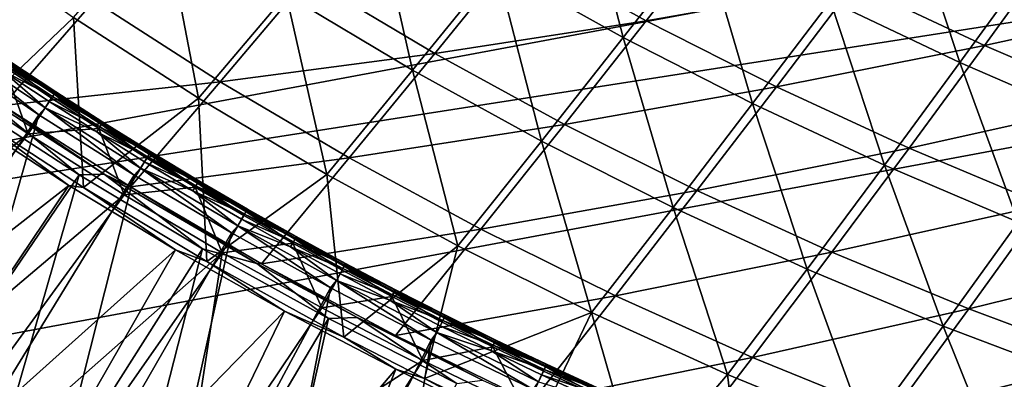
# Model space of a CAD drawing. Header units: metres. Extents: x 0 to 1400, y -1400 to 0.
# Tile 27 of 256: x 253 to 356, y -1275 to -1237. Entities that reach past the tile are written whole.
import ezdxf

# ---------------------------------------------------------------- set-up
doc = ezdxf.new("R2010")
doc.units = ezdxf.units.M

msp = doc.modelspace()

# ---------------------------------------------------------------- linework, layer by layer
at = {"layer": 'None'}
for points in [[(302.811005, -1231.697144, -114.54528), (311.432678, -1221.019165, -142.023087), (316.107574, -1239.106445, -114.559219)], [(311.432678, -1221.019165, -142.023087), (324.496063, -1228.383911, -142.040024), (316.107574, -1239.106445, -114.559219)], [(280.783447, -1234.579712, -87.178932), (289.799988, -1223.818359, -114.533028), (294.010712, -1242.5177, -87.187485)], [(289.799988, -1223.818359, -114.533028), (302.811005, -1231.697144, -114.54528), (294.010712, -1242.5177, -87.187485)], [(337.817719, -1235.288696, -142.058914), (345.777405, -1224.682861, -169.655457), (351.378754, -1241.732544, -142.079727)], [(345.777405, -1224.682861, -169.655457), (359.083313, -1231.112671, -169.679291), (351.378754, -1241.732544, -142.079727)], [(258.480988, -1236.991333, -59.948307), (267.869843, -1226.16394, -87.171608), (271.593384, -1245.480469, -59.951416)], [(267.869843, -1226.16394, -87.171608), (280.783447, -1234.579712, -87.178932), (271.593384, -1245.480469, -59.951416)], [(305.142822, -1229.947388, -113.197403), (318.525482, -1237.350464, -113.224091), (326.910583, -1226.623291, -140.723862)], [(326.910583, -1226.623291, -140.723862), (318.525482, -1237.350464, -113.224091), (340.317322, -1233.516479, -140.756866)], [(258.480988, -1236.991333, -59.948307), (247.798096, -1247.197876, -32.846832), (245.710114, -1228.016357, -59.945744)], [(316.107574, -1239.106445, -114.559219), (324.496063, -1228.383911, -142.040024), (329.670135, -1246.041016, -114.574768)], [(324.496063, -1228.383911, -142.040024), (337.817719, -1235.288696, -142.058914), (329.670135, -1246.041016, -114.574768)], [(283.031372, -1232.835938, -85.801254), (296.344421, -1240.773926, -85.820892), (305.142822, -1229.947388, -113.197403)], [(305.142822, -1229.947388, -113.197403), (296.344421, -1240.773926, -85.820892), (318.525482, -1237.350464, -113.224091)], [(340.317322, -1233.516479, -140.756866), (353.962952, -1239.940308, -140.793137), (361.661194, -1229.319092, -168.411057)], [(361.661194, -1229.319092, -168.411057), (353.962952, -1239.940308, -140.793137), (375.262726, -1235.274048, -168.453522)], [(351.378754, -1241.732544, -142.079727), (359.083313, -1231.112671, -169.679291), (365.160126, -1247.716064, -142.102371)], [(294.010712, -1242.5177, -87.187485), (302.811005, -1231.697144, -114.54528), (307.531372, -1249.972046, -87.197212)], [(302.811005, -1231.697144, -114.54528), (316.107574, -1239.106445, -114.559219), (307.531372, -1249.972046, -87.197212)], [(260.644867, -1235.247925, -58.54285), (273.841248, -1243.74353, -58.555267), (283.031372, -1232.835938, -85.801254)], [(283.031372, -1232.835938, -85.801254), (273.841248, -1243.74353, -58.555267), (296.344421, -1240.773926, -85.820892)], [(318.525482, -1237.350464, -113.224091), (332.174866, -1244.272339, -113.253853), (340.317322, -1233.516479, -140.756866)], [(340.317322, -1233.516479, -140.756866), (332.174866, -1244.272339, -113.253853), (353.962952, -1239.940308, -140.793137)], [(238.049194, -1237.152466, -31.414963), (251.083755, -1246.224365, -31.422508), (260.644867, -1235.247925, -58.54285)], [(260.644867, -1235.247925, -58.54285), (251.083755, -1246.224365, -31.422508), (273.841248, -1243.74353, -58.555267)], [(271.593384, -1245.480469, -59.951416), (280.783447, -1234.579712, -87.178932), (285.026672, -1253.477905, -59.955055)], [(280.783447, -1234.579712, -87.178932), (294.010712, -1242.5177, -87.187485), (285.026672, -1253.477905, -59.955055)], [(329.670135, -1246.041016, -114.574768), (337.817719, -1235.288696, -142.058914), (343.478882, -1252.500244, -114.591881)], [(337.817719, -1235.288696, -142.058914), (351.378754, -1241.732544, -142.079727), (343.478882, -1252.500244, -114.591881)], [(353.962952, -1239.940308, -140.793137), (367.827423, -1245.893188, -140.832535), (375.262726, -1235.274048, -168.453522)], [(259.523956, -1254.835083, -32.846767), (247.798096, -1247.197876, -32.846832), (258.480988, -1236.991333, -59.948307)], [(271.593384, -1245.480469, -59.951416), (259.523956, -1254.835083, -32.846767), (258.480988, -1236.991333, -59.948307)], [(296.344421, -1240.773926, -85.820892), (309.953003, -1248.221313, -85.843224), (318.525482, -1237.350464, -113.224091)], [(318.525482, -1237.350464, -113.224091), (309.953003, -1248.221313, -85.843224), (332.174866, -1244.272339, -113.253853)], [(307.531372, -1249.972046, -87.197212), (316.107574, -1239.106445, -114.559219), (321.325226, -1256.9375, -87.208076)], [(316.107574, -1239.106445, -114.559219), (329.670135, -1246.041016, -114.574768), (321.325226, -1256.9375, -87.208076)], [(332.174866, -1244.272339, -113.253853), (346.070007, -1250.710327, -113.286552), (353.962952, -1239.940308, -140.793137)], [(353.962952, -1239.940308, -140.793137), (346.070007, -1250.710327, -113.286552), (367.827423, -1245.893188, -140.832535)], [(273.841248, -1243.74353, -58.555267), (287.362244, -1251.740601, -58.569775), (296.344421, -1240.773926, -85.820892)], [(296.344421, -1240.773926, -85.820892), (287.362244, -1251.740601, -58.569775), (309.953003, -1248.221313, -85.843224)], [(285.026672, -1253.477905, -59.955055), (294.010712, -1242.5177, -87.187485), (298.760284, -1260.977905, -59.959206)], [(294.010712, -1242.5177, -87.187485), (307.531372, -1249.972046, -87.197212), (298.760284, -1260.977905, -59.959206)], [(343.478882, -1252.500244, -114.591881), (351.378754, -1241.732544, -142.079727), (357.513916, -1258.484741, -114.610504)], [(351.378754, -1241.732544, -142.079727), (365.160126, -1247.716064, -142.102371), (357.513916, -1258.484741, -114.610504)], [(251.083755, -1246.224365, -31.422508), (264.470795, -1254.791992, -31.431658), (273.841248, -1243.74353, -58.555267)], [(273.841248, -1243.74353, -58.555267), (264.470795, -1254.791992, -31.431658), (287.362244, -1251.740601, -58.569775)], [(309.953003, -1248.221313, -85.843224), (323.835541, -1255.17334, -85.868134), (332.174866, -1244.272339, -113.253853)], [(332.174866, -1244.272339, -113.253853), (323.835541, -1255.17334, -85.868134), (346.070007, -1250.710327, -113.286552)], [(259.0672, -1253.531616, -29.824255), (246.44046, -1245.281982, -29.82691), (229.976471, -1296.36499)], [(246.44046, -1245.281982, -29.82691), (259.0672, -1253.531616, -29.824255), (248.296967, -1244.776489, -30.669765)], [(248.296967, -1244.776489, -30.669765), (261.70752, -1253.446777, -30.67124), (251.083755, -1246.224365, -31.422508)], [(248.296967, -1244.776489, -30.669765), (259.0672, -1253.531616, -29.824255), (261.70752, -1253.446777, -30.67124)], [(272.46228, -1262.632935, -32.84668), (259.523956, -1254.835083, -32.846767), (271.593384, -1245.480469, -59.951416)], [(285.026672, -1253.477905, -59.955055), (272.46228, -1262.632935, -32.84668), (271.593384, -1245.480469, -59.951416)], [(251.083755, -1246.224365, -31.422508), (261.70752, -1253.446777, -30.67124), (264.470795, -1254.791992, -31.431658)], [(321.325226, -1256.9375, -87.208076), (329.670135, -1246.041016, -114.574768), (335.371674, -1263.413696, -87.220032)], [(329.670135, -1246.041016, -114.574768), (343.478882, -1252.500244, -114.591881), (335.371674, -1263.413696, -87.220032)], [(346.070007, -1250.710327, -113.286552), (360.190002, -1256.662842, -113.322037), (367.827423, -1245.893188, -140.832535)], [(258.003021, -1254.625244, -32.409466), (215.585632, -1287.766846, -3), (247.102783, -1247.532593, -32.411766)], [(258.003021, -1254.625244, -32.409466), (247.102783, -1247.532593, -32.411766), (247.798096, -1247.197876, -32.846832)], [(259.523956, -1254.835083, -32.846767), (258.003021, -1254.625244, -32.409466), (247.798096, -1247.197876, -32.846832)], [(287.362244, -1251.740601, -58.569775), (301.185852, -1259.233398, -58.586304), (309.953003, -1248.221313, -85.843224)], [(309.953003, -1248.221313, -85.843224), (301.185852, -1259.233398, -58.586304), (323.835541, -1255.17334, -85.868134)], [(298.760284, -1260.977905, -59.959206), (307.531372, -1249.972046, -87.197212), (312.77356, -1267.975708, -59.963856)], [(307.531372, -1249.972046, -87.197212), (321.325226, -1256.9375, -87.208076), (312.77356, -1267.975708, -59.963856)], [(323.835541, -1255.17334, -85.868134), (337.970306, -1261.627441, -85.895508), (346.070007, -1250.710327, -113.286552)], [(346.070007, -1250.710327, -113.286552), (337.970306, -1261.627441, -85.895508), (360.190002, -1256.662842, -113.322037)], [(264.470795, -1254.791992, -31.431658), (278.188843, -1262.847412, -31.442366), (287.362244, -1251.740601, -58.569775)], [(287.362244, -1251.740601, -58.569775), (278.188843, -1262.847412, -31.442366), (301.185852, -1259.233398, -58.586304)], [(335.371674, -1263.413696, -87.220032), (343.478882, -1252.500244, -114.591881), (349.650146, -1269.401611, -87.233047)], [(343.478882, -1252.500244, -114.591881), (357.513916, -1258.484741, -114.610504), (349.650146, -1269.401611, -87.233047)], [(244.21051, -1305.071411), (259.0672, -1253.531616, -29.824255), (229.976471, -1296.36499)], [(271.997162, -1261.304443, -29.821154), (259.0672, -1253.531616, -29.824255), (244.21051, -1305.071411)], [(259.0672, -1253.531616, -29.824255), (271.997162, -1261.304443, -29.821154), (261.70752, -1253.446777, -30.67124)], [(261.70752, -1253.446777, -30.67124), (277.705261, -1262.839844, -30.674145), (264.470795, -1254.791992, -31.431658)], [(261.70752, -1253.446777, -30.67124), (271.997162, -1261.304443, -29.821154), (277.705261, -1262.839844, -30.674145)], [(286.813324, -1270.567383, -32.846577), (272.46228, -1262.632935, -32.84668), (285.026672, -1253.477905, -59.955055)], [(298.760284, -1260.977905, -59.959206), (286.813324, -1270.567383, -32.846577), (285.026672, -1253.477905, -59.955055)], [(229.514282, -1296.988281, -3), (215.585632, -1287.766846, -3), (258.003021, -1254.625244, -32.409466)], [(269.168274, -1261.387695, -32.406822), (229.514282, -1296.988281, -3), (258.003021, -1254.625244, -32.409466)], [(269.168274, -1261.387695, -32.406822), (258.003021, -1254.625244, -32.409466), (259.523956, -1254.835083, -32.846767)], [(272.46228, -1262.632935, -32.84668), (269.168274, -1261.387695, -32.406822), (259.523956, -1254.835083, -32.846767)], [(264.470795, -1254.791992, -31.431658), (277.705261, -1262.839844, -30.674145), (278.188843, -1262.847412, -31.442366)], [(301.185852, -1259.233398, -58.586304), (315.289917, -1266.217163, -58.604782), (323.835541, -1255.17334, -85.868134)], [(323.835541, -1255.17334, -85.868134), (315.289917, -1266.217163, -58.604782), (337.970306, -1261.627441, -85.895508)], [(312.77356, -1267.975708, -59.963856), (321.325226, -1256.9375, -87.208076), (327.045471, -1274.470947, -59.969006)], [(321.325226, -1256.9375, -87.208076), (335.371674, -1263.413696, -87.220032), (327.045471, -1274.470947, -59.969006)], [(337.970306, -1261.627441, -85.895508), (352.335693, -1267.582153, -85.925232), (360.190002, -1256.662842, -113.322037)], [(360.190002, -1256.662842, -113.322037), (352.335693, -1267.582153, -85.925232), (374.514404, -1262.129883, -113.360161)], [(349.650146, -1269.401611, -87.233047), (357.513916, -1258.484741, -114.610504), (364.139984, -1274.902466, -87.247101)], [(278.188843, -1262.847412, -31.442366), (292.215607, -1270.385376, -31.454573), (301.185852, -1259.233398, -58.586304)], [(301.185852, -1259.233398, -58.586304), (292.215607, -1270.385376, -31.454573), (315.289917, -1266.217163, -58.604782)], [(295.279022, -1274.917847, -32.846546), (286.813324, -1270.567383, -32.846577), (298.760284, -1260.977905, -59.959206)], [(312.77356, -1267.975708, -59.963856), (295.279022, -1274.917847, -32.846546), (298.760284, -1260.977905, -59.959206)], [(243.763428, -1305.706421, -3), (229.514282, -1296.988281, -3), (269.168274, -1261.387695, -32.406822)], [(280.588989, -1267.81958, -32.403858), (243.763428, -1305.706421, -3), (269.168274, -1261.387695, -32.406822)], [(258.743622, -1313.268799), (271.997162, -1261.304443, -29.821154), (244.21051, -1305.071411)], [(285.204041, -1268.601685, -29.817636), (271.997162, -1261.304443, -29.821154), (258.743622, -1313.268799)], [(280.588989, -1267.81958, -32.403858), (269.168274, -1261.387695, -32.406822), (272.46228, -1262.632935, -32.84668)], [(271.997162, -1261.304443, -29.821154), (285.204041, -1268.601685, -29.817636), (277.705261, -1262.839844, -30.674145)], [(315.289917, -1266.217163, -58.604782), (329.652191, -1272.689575, -58.62513), (337.970306, -1261.627441, -85.895508)], [(337.970306, -1261.627441, -85.895508), (329.652191, -1272.689575, -58.62513), (352.335693, -1267.582153, -85.925232)], [(352.335693, -1267.582153, -85.925232), (366.910522, -1273.03772, -85.957176), (374.514404, -1262.129883, -113.360161)], [(286.813324, -1270.567383, -32.846577), (280.588989, -1267.81958, -32.403858), (272.46228, -1262.632935, -32.84668)], [(277.705261, -1262.839844, -30.674145), (288.205139, -1268.495483, -30.676659), (278.188843, -1262.847412, -31.442366)], [(277.705261, -1262.839844, -30.674145), (285.204041, -1268.601685, -29.817636), (288.205139, -1268.495483, -30.676659)], [(278.188843, -1262.847412, -31.442366), (288.205139, -1268.495483, -30.676659), (292.215607, -1270.385376, -31.454573)], [(327.045471, -1274.470947, -59.969006), (335.371674, -1263.413696, -87.220032), (341.554779, -1280.465088, -59.974663)], [(335.371674, -1263.413696, -87.220032), (349.650146, -1269.401611, -87.233047), (341.554779, -1280.465088, -59.974663)], [(292.215607, -1270.385376, -31.454573), (306.528534, -1277.401245, -31.468216), (315.289917, -1266.217163, -58.604782)], [(315.289917, -1266.217163, -58.604782), (306.528534, -1277.401245, -31.468216), (329.652191, -1272.689575, -58.62513)], [(258.31192, -1313.915161, -3), (243.763428, -1305.706421, -3), (280.588989, -1267.81958, -32.403858)], [(292.256042, -1273.92334, -32.400585), (258.31192, -1313.915161, -3), (280.588989, -1267.81958, -32.403858)], [(292.256042, -1273.92334, -32.400585), (280.588989, -1267.81958, -32.403858), (286.813324, -1270.567383, -32.846577)], [(312.77356, -1267.975708, -59.963856), (306.809509, -1280.471802, -32.846542), (295.279022, -1274.917847, -32.846546)], [(317.790894, -1285.382202, -32.846539), (306.809509, -1280.471802, -32.846542), (312.77356, -1267.975708, -59.963856)], [(327.045471, -1274.470947, -59.969006), (317.790894, -1285.382202, -32.846539), (312.77356, -1267.975708, -59.963856)], [(329.652191, -1272.689575, -58.62513), (344.250519, -1278.649292, -58.647259), (352.335693, -1267.582153, -85.925232)], [(352.335693, -1267.582153, -85.925232), (344.250519, -1278.649292, -58.647259), (366.910522, -1273.03772, -85.957176)], [(273.554565, -1320.952881), (285.204041, -1268.601685, -29.817636), (258.743622, -1313.268799)], [(298.665375, -1275.43103, -29.813736), (285.204041, -1268.601685, -29.817636), (273.554565, -1320.952881)], [(285.204041, -1268.601685, -29.817636), (298.665375, -1275.43103, -29.813736), (288.205139, -1268.495483, -30.676659)], [(288.205139, -1268.495483, -30.676659), (301.360138, -1275.061401, -30.680384), (292.215607, -1270.385376, -31.454573)], [(288.205139, -1268.495483, -30.676659), (298.665375, -1275.43103, -29.813736), (301.360138, -1275.061401, -30.680384)], [(341.554779, -1280.465088, -59.974663), (349.650146, -1269.401611, -87.233047), (356.280396, -1285.959473, -59.980827)], [(349.650146, -1269.401611, -87.233047), (364.139984, -1274.902466, -87.247101), (356.280396, -1285.959473, -59.980827)], [(292.215607, -1270.385376, -31.454573), (301.360138, -1275.061401, -30.680384), (306.528534, -1277.401245, -31.468216)], [(295.279022, -1274.917847, -32.846546), (292.256042, -1273.92334, -32.400585), (286.813324, -1270.567383, -32.846577)], [(306.528534, -1277.401245, -31.468216), (321.105072, -1283.893066, -31.483215), (329.652191, -1272.689575, -58.62513)], [(329.652191, -1272.689575, -58.62513), (321.105072, -1283.893066, -31.483215), (344.250519, -1278.649292, -58.647259)], [(344.250519, -1278.649292, -58.647259), (359.063202, -1284.097168, -58.671089), (366.910522, -1273.03772, -85.957176)], [(273.138519, -1321.610474, -3), (258.31192, -1313.915161, -3), (292.256042, -1273.92334, -32.400585)], [(304.161194, -1279.700684, -32.397015), (273.138519, -1321.610474, -3), (292.256042, -1273.92334, -32.400585)], [(304.161194, -1279.700684, -32.397015), (292.256042, -1273.92334, -32.400585), (295.279022, -1274.917847, -32.846546)], [(328.901459, -1289.99292, -32.846516), (317.790894, -1285.382202, -32.846539), (327.045471, -1274.470947, -59.969006)], [(341.554779, -1280.465088, -59.974663), (328.901459, -1289.99292, -32.846516), (327.045471, -1274.470947, -59.969006)], [(306.809509, -1280.471802, -32.846542), (304.161194, -1279.700684, -32.397015), (295.279022, -1274.917847, -32.846546)]]:
    msp.add_3dface(points, dxfattribs=at)
at = {"layer": 'None0'}
for points in [[(781.702271, -1150.81958, -541.977783), (785.378174, -1170.478882, -541.977783), (120.453018, -1274.459961, -541.977783)], [(781.702271, -1150.81958, -521.977783), (781.702271, -1150.81958, -541.977783), (120.453018, -1274.459961, -521.977783)], [(781.702271, -1150.81958, -541.977783), (120.453018, -1274.459961, -541.977783), (120.453018, -1274.459961, -521.977783)], [(120.453018, -1274.459961, -521.977783), (785.378174, -1170.478882, -521.977783), (781.702271, -1150.81958, -521.977783)], [(785.378174, -1170.478882, -541.977783), (124.129768, -1294.119019, -541.977783), (120.453018, -1274.459961, -541.977783)], [(124.129768, -1294.119019, -521.977783), (785.378174, -1170.478882, -521.977783), (120.453018, -1274.459961, -521.977783)], [(124.129768, -1294.119019, -521.977783), (124.129768, -1294.119019, -541.977783), (785.378174, -1170.478882, -521.977783)], [(124.129768, -1294.119019, -541.977783), (785.378174, -1170.478882, -541.977783), (785.378174, -1170.478882, -521.977783)]]:
    msp.add_3dface(points, dxfattribs=at)
at = {"layer": 'None01'}
for points in [[(254.834366, -1247.204712, -14.260289), (245.004364, -1240.573608, -14.260289), (231.845459, -1282.370728, 9.996095)], [(245.004364, -1240.573608, -14.260289), (254.834366, -1247.204712, -14.260289), (245.677887, -1239.880371, -14.944328)], [(254.834366, -1247.204712, -14.260289), (255.499466, -1246.500122, -14.944413), (245.677887, -1239.880371, -14.944328)], [(245.677887, -1239.880371, -14.944328), (255.499466, -1246.500122, -14.944413), (251.016327, -1242.557861, -15.803676)], [(251.529205, -1241.794067, -21.386955), (251.68042, -1241.571899, -20.239475), (256.443298, -1245.054565, -21.386932)], [(251.702484, -1241.540649, -19.063232), (251.595764, -1241.699585, -17.903297), (256.611786, -1244.798096, -19.063221)], [(251.68042, -1241.571899, -20.239475), (251.702484, -1241.540649, -19.063232), (256.590607, -1244.829956, -20.239449)], [(251.68042, -1241.571899, -20.239475), (256.590607, -1244.829956, -20.239449), (256.443298, -1245.054565, -21.386932)], [(251.702484, -1241.540649, -19.063232), (256.611786, -1244.798096, -19.063221), (256.590607, -1244.829956, -20.239449)], [(253.709763, -1249.22229, -30.250669), (211.271652, -1283.740723, 0.005715), (243.810043, -1242.549805, -30.250669)], [(253.709763, -1249.22229, -30.250669), (243.810043, -1242.549805, -30.250669), (251.257309, -1242.194458, -22.456442)], [(251.364105, -1242.042969, -16.803101), (251.016327, -1242.557861, -15.803676), (256.28064, -1245.305176, -16.803131)], [(251.016327, -1242.557861, -15.803676), (255.94072, -1245.825195, -15.803717), (256.28064, -1245.305176, -16.803131)], [(255.499466, -1246.500122, -14.944413), (255.94072, -1245.825195, -15.803717), (251.016327, -1242.557861, -15.803676)], [(256.178101, -1245.459473, -22.456442), (251.257309, -1242.194458, -22.456442), (251.529205, -1241.794067, -21.386955)], [(253.709763, -1249.22229, -30.250669), (251.257309, -1242.194458, -22.456442), (256.178101, -1245.459473, -22.456442)], [(251.595764, -1241.699585, -17.903297), (251.364105, -1242.042969, -16.803101), (256.507233, -1244.958374, -17.903307)], [(251.364105, -1242.042969, -16.803101), (256.28064, -1245.305176, -16.803131), (256.507233, -1244.958374, -17.903307)], [(256.443298, -1245.054565, -21.386932), (256.178101, -1245.459473, -22.456442), (251.529205, -1241.794067, -21.386955)], [(251.595764, -1241.699585, -17.903297), (256.507233, -1244.958374, -17.903307), (256.611786, -1244.798096, -19.063221)], [(261.145691, -1248.652954, -22.456442), (253.709763, -1249.22229, -30.250669), (256.178101, -1245.459473, -22.456442)], [(256.28064, -1245.305176, -16.803131), (255.94072, -1245.825195, -15.803717), (261.243866, -1248.495972, -16.803152)], [(261.145691, -1248.652954, -22.456442), (256.178101, -1245.459473, -22.456442), (256.443298, -1245.054565, -21.386932)], [(256.507233, -1244.958374, -17.903307), (256.28064, -1245.305176, -16.803131), (261.465332, -1248.145874, -17.903324)], [(256.28064, -1245.305176, -16.803131), (261.243866, -1248.495972, -16.803152), (261.465332, -1248.145874, -17.903324)], [(256.443298, -1245.054565, -21.386932), (256.590607, -1244.829956, -20.239449), (261.404144, -1248.243774, -21.386932)], [(261.404144, -1248.243774, -21.386932), (261.145691, -1248.652954, -22.456442), (256.443298, -1245.054565, -21.386932)], [(256.611786, -1244.798096, -19.063221), (256.507233, -1244.958374, -17.903307), (261.567749, -1247.984131, -19.063232)], [(256.507233, -1244.958374, -17.903307), (261.465332, -1248.145874, -17.903324), (261.567749, -1247.984131, -19.063232)], [(256.590607, -1244.829956, -20.239449), (256.611786, -1244.798096, -19.063221), (261.547485, -1248.016602, -20.239454)], [(256.590607, -1244.829956, -20.239449), (261.547485, -1248.016602, -20.239454), (261.404144, -1248.243774, -21.386932)], [(256.611786, -1244.798096, -19.063221), (261.567749, -1247.984131, -19.063232), (261.547485, -1248.016602, -20.239454)], [(254.834366, -1247.204712, -14.260289), (264.854736, -1253.55127, -14.260289), (255.499466, -1246.500122, -14.944413)], [(260.911804, -1249.020996, -15.803738), (255.94072, -1245.825195, -15.803717), (255.499466, -1246.500122, -14.944413)], [(264.854736, -1253.55127, -14.260289), (265.507782, -1252.832642, -14.944417), (255.499466, -1246.500122, -14.944413)], [(255.499466, -1246.500122, -14.944413), (265.507782, -1252.832642, -14.944417), (260.911804, -1249.020996, -15.803738)], [(255.94072, -1245.825195, -15.803717), (260.911804, -1249.020996, -15.803738), (261.243866, -1248.495972, -16.803152)], [(242.887894, -1289.364258, 9.996095), (254.834366, -1247.204712, -14.260289), (231.845459, -1282.370728, 9.996095)], [(264.854736, -1253.55127, -14.260289), (254.834366, -1247.204712, -14.260289), (242.887894, -1289.364258, 9.996095)], [(263.79837, -1255.605835, -30.250669), (253.709763, -1249.22229, -30.250669), (261.145691, -1248.652954, -22.456442)], [(261.243866, -1248.495972, -16.803152), (260.911804, -1249.020996, -15.803738), (266.252502, -1251.614746, -16.803162)], [(266.158844, -1251.77478, -22.456442), (261.145691, -1248.652954, -22.456442), (261.404144, -1248.243774, -21.386932)], [(266.158844, -1251.77478, -22.456442), (263.79837, -1255.605835, -30.250669), (261.145691, -1248.652954, -22.456442)], [(261.465332, -1248.145874, -17.903324), (261.243866, -1248.495972, -16.803152), (266.468903, -1251.261597, -17.903351)], [(261.243866, -1248.495972, -16.803152), (266.252502, -1251.614746, -16.803162), (266.468903, -1251.261597, -17.903351)], [(261.404144, -1248.243774, -21.386932), (261.547485, -1248.016602, -20.239454), (266.410492, -1251.361328, -21.386963)], [(266.410492, -1251.361328, -21.386963), (266.158844, -1251.77478, -22.456442), (261.404144, -1248.243774, -21.386932)], [(261.567749, -1247.984131, -19.063232), (261.465332, -1248.145874, -17.903324), (266.569214, -1251.098511, -19.063272)], [(261.465332, -1248.145874, -17.903324), (266.468903, -1251.261597, -17.903351), (266.569214, -1251.098511, -19.063272)], [(261.547485, -1248.016602, -20.239454), (261.567749, -1247.984131, -19.063232), (266.549866, -1251.131592, -20.239498)], [(261.547485, -1248.016602, -20.239454), (266.549866, -1251.131592, -20.239498), (266.410492, -1251.361328, -21.386963)], [(261.567749, -1247.984131, -19.063232), (266.569214, -1251.098511, -19.063272), (266.549866, -1251.131592, -20.239498)], [(221.961761, -1291.062134, 0.005715), (211.271652, -1283.740723, 0.005715), (253.709763, -1249.22229, -30.250669)], [(263.79837, -1255.605835, -30.250669), (221.961761, -1291.062134, 0.005715), (253.709763, -1249.22229, -30.250669)], [(260.911804, -1249.020996, -15.803738), (265.928314, -1252.144775, -15.803733), (266.252502, -1251.614746, -16.803162)], [(265.507782, -1252.832642, -14.944417), (265.928314, -1252.144775, -15.803733), (260.911804, -1249.020996, -15.803738)], [(263.79837, -1255.605835, -30.250669), (266.158844, -1251.77478, -22.456442), (271.216339, -1254.824341, -22.456442)], [(266.252502, -1251.614746, -16.803162), (265.928314, -1252.144775, -15.803733), (271.30545, -1254.661255, -16.803158)], [(271.216339, -1254.824341, -22.456442), (266.158844, -1251.77478, -22.456442), (266.410492, -1251.361328, -21.386963)], [(266.468903, -1251.261597, -17.903351), (266.252502, -1251.614746, -16.803162), (271.516754, -1254.305054, -17.903383)], [(266.252502, -1251.614746, -16.803162), (271.30545, -1254.661255, -16.803158), (271.516754, -1254.305054, -17.903383)], [(266.410492, -1251.361328, -21.386963), (266.549866, -1251.131592, -20.239498), (271.461182, -1254.406616, -21.387022)], [(271.461182, -1254.406616, -21.387022), (271.216339, -1254.824341, -22.456442), (266.410492, -1251.361328, -21.386963)], [(266.569214, -1251.098511, -19.063272), (266.468903, -1251.261597, -17.903351), (271.61496, -1254.140747, -19.063337)], [(266.468903, -1251.261597, -17.903351), (271.516754, -1254.305054, -17.903383), (271.61496, -1254.140747, -19.063337)], [(266.549866, -1251.131592, -20.239498), (266.569214, -1251.098511, -19.063272), (271.596588, -1254.174438, -20.239578)], [(266.549866, -1251.131592, -20.239498), (271.596588, -1254.174438, -20.239578), (271.461182, -1254.406616, -21.387022)], [(266.569214, -1251.098511, -19.063272), (271.61496, -1254.140747, -19.063337), (271.596588, -1254.174438, -20.239578)], [(264.854736, -1253.55127, -14.260289), (275.05661, -1259.610352, -14.260289), (265.507782, -1252.832642, -14.944417)], [(265.928314, -1252.144775, -15.803733), (265.507782, -1252.832642, -14.944417), (270.989105, -1255.196045, -15.8037)], [(275.05661, -1259.610352, -14.260289), (275.693085, -1258.875244, -14.944324), (265.507782, -1252.832642, -14.944417)], [(265.507782, -1252.832642, -14.944417), (275.693085, -1258.875244, -14.944324), (270.989105, -1255.196045, -15.8037)], [(265.928314, -1252.144775, -15.803733), (270.989105, -1255.196045, -15.8037), (271.30545, -1254.661255, -16.803158)], [(254.122284, -1296.035767, 9.996095), (264.854736, -1253.55127, -14.260289), (242.887894, -1289.364258, 9.996095)], [(275.05661, -1259.610352, -14.260289), (264.854736, -1253.55127, -14.260289), (254.122284, -1296.035767, 9.996095)], [(274.065918, -1261.697998, -30.250669), (263.79837, -1255.605835, -30.250669), (271.216339, -1254.824341, -22.456442)], [(271.30545, -1254.661255, -16.803158), (270.989105, -1255.196045, -15.8037), (276.401428, -1257.635376, -16.803139)], [(276.316895, -1257.801392, -22.456442), (271.216339, -1254.824341, -22.456442), (271.461182, -1254.406616, -21.387022)], [(274.065918, -1261.697998, -30.250669), (271.216339, -1254.824341, -22.456442), (276.316895, -1257.801392, -22.456442)], [(271.516754, -1254.305054, -17.903383), (271.30545, -1254.661255, -16.803158), (276.607666, -1257.276123, -17.903416)], [(271.30545, -1254.661255, -16.803158), (276.401428, -1257.635376, -16.803139), (276.607666, -1257.276123, -17.903416)], [(271.461182, -1254.406616, -21.387022), (271.596588, -1254.174438, -20.239578), (276.554901, -1257.379639, -21.3871)], [(276.554901, -1257.379639, -21.3871), (276.316895, -1257.801392, -22.456442), (271.461182, -1254.406616, -21.387022)], [(271.61496, -1254.140747, -19.063337), (271.516754, -1254.305054, -17.903383), (276.703766, -1257.110718, -19.063417)], [(271.516754, -1254.305054, -17.903383), (276.607666, -1257.276123, -17.903416), (276.703766, -1257.110718, -19.063417)], [(271.596588, -1254.174438, -20.239578), (271.61496, -1254.140747, -19.063337), (276.68631, -1257.14502, -20.239679)], [(271.596588, -1254.174438, -20.239578), (276.68631, -1257.14502, -20.239679), (276.554901, -1257.379639, -21.3871)], [(271.61496, -1254.140747, -19.063337), (276.703766, -1257.110718, -19.063417), (276.68631, -1257.14502, -20.239679)], [(232.851898, -1298.082642, 0.005715), (221.961761, -1291.062134, 0.005715), (263.79837, -1255.605835, -30.250669)], [(274.065918, -1261.697998, -30.250669), (232.851898, -1298.082642, 0.005715), (263.79837, -1255.605835, -30.250669)], [(270.989105, -1255.196045, -15.8037), (276.092926, -1258.174805, -15.803645), (276.401428, -1257.635376, -16.803139)], [(275.693085, -1258.875244, -14.944324), (276.092926, -1258.174805, -15.803645), (270.989105, -1255.196045, -15.8037)], [(276.703766, -1257.110718, -19.063417), (276.607666, -1257.276123, -17.903416), (281.834351, -1260.008179, -19.063494)], [(276.68631, -1257.14502, -20.239679), (276.703766, -1257.110718, -19.063417), (281.81781, -1260.043091, -20.239784)], [(276.703766, -1257.110718, -19.063417), (281.834351, -1260.008179, -19.063494), (281.81781, -1260.043091, -20.239784)], [(281.459167, -1260.705811, -22.456442), (274.065918, -1261.697998, -30.250669), (276.316895, -1257.801392, -22.456442)], [(276.401428, -1257.635376, -16.803139), (276.092926, -1258.174805, -15.803645), (281.539185, -1260.536865, -16.803104)], [(281.459167, -1260.705811, -22.456442), (276.316895, -1257.801392, -22.456442), (276.554901, -1257.379639, -21.3871)], [(276.607666, -1257.276123, -17.903416), (276.401428, -1257.635376, -16.803139), (281.740326, -1260.174683, -17.903437)], [(276.401428, -1257.635376, -16.803139), (281.539185, -1260.536865, -16.803104), (281.740326, -1260.174683, -17.903437)], [(276.554901, -1257.379639, -21.3871), (276.68631, -1257.14502, -20.239679), (281.690399, -1260.280029, -21.38718)], [(281.690399, -1260.280029, -21.38718), (281.459167, -1260.705811, -22.456442), (276.554901, -1257.379639, -21.3871)], [(276.607666, -1257.276123, -17.903416), (281.740326, -1260.174683, -17.903437), (281.834351, -1260.008179, -19.063494)], [(276.68631, -1257.14502, -20.239679), (281.81781, -1260.043091, -20.239784), (281.690399, -1260.280029, -21.38718)], [(275.05661, -1259.610352, -14.260289), (285.431824, -1265.380493, -14.260289), (275.693085, -1258.875244, -14.944324)], [(281.238525, -1261.080811, -15.803574), (276.092926, -1258.174805, -15.803645), (275.693085, -1258.875244, -14.944324)], [(285.431824, -1265.380493, -14.260289), (286.045593, -1264.626343, -14.944183), (275.693085, -1258.875244, -14.944324)], [(275.693085, -1258.875244, -14.944324), (286.045593, -1264.626343, -14.944183), (281.238525, -1261.080811, -15.803574)], [(276.092926, -1258.174805, -15.803645), (281.238525, -1261.080811, -15.803574), (281.539185, -1260.536865, -16.803104)], [(265.53653, -1302.383301, 9.996095), (275.05661, -1259.610352, -14.260289), (254.122284, -1296.035767, 9.996095)], [(285.431824, -1265.380493, -14.260289), (275.05661, -1259.610352, -14.260289), (265.53653, -1302.383301, 9.996095)], [(281.740326, -1260.174683, -17.903437), (281.539185, -1260.536865, -16.803104), (286.913544, -1263.000854, -17.90344)], [(281.690399, -1260.280029, -21.38718), (281.81781, -1260.043091, -20.239784), (286.866333, -1263.107788, -21.387249)], [(281.834351, -1260.008179, -19.063494), (281.740326, -1260.174683, -17.903437), (287.005432, -1262.833008, -19.063551)], [(281.740326, -1260.174683, -17.903437), (286.913544, -1263.000854, -17.90344), (287.005432, -1262.833008, -19.063551)], [(281.81781, -1260.043091, -20.239784), (281.834351, -1260.008179, -19.063494), (286.989807, -1262.86853, -20.239868)], [(281.81781, -1260.043091, -20.239784), (286.989807, -1262.86853, -20.239868), (286.866333, -1263.107788, -21.387249)], [(281.834351, -1260.008179, -19.063494), (287.005432, -1262.833008, -19.063551), (286.989807, -1262.86853, -20.239868)], [(284.502441, -1267.496216, -30.250669), (274.065918, -1261.697998, -30.250669), (281.459167, -1260.705811, -22.456442)], [(281.539185, -1260.536865, -16.803104), (281.238525, -1261.080811, -15.803574), (286.717499, -1263.365845, -16.803055)], [(281.238525, -1261.080811, -15.803574), (286.424713, -1263.914063, -15.803493), (286.717499, -1263.365845, -16.803055)], [(286.045593, -1264.626343, -14.944183), (286.424713, -1263.914063, -15.803493), (281.238525, -1261.080811, -15.803574)], [(286.641876, -1263.537354, -22.456442), (281.459167, -1260.705811, -22.456442), (281.690399, -1260.280029, -21.38718)], [(286.641876, -1263.537354, -22.456442), (284.502441, -1267.496216, -30.250669), (281.459167, -1260.705811, -22.456442)], [(281.539185, -1260.536865, -16.803104), (286.717499, -1263.365845, -16.803055), (286.913544, -1263.000854, -17.90344)], [(286.866333, -1263.107788, -21.387249), (286.641876, -1263.537354, -22.456442), (281.690399, -1260.280029, -21.38718)], [(243.93222, -1304.798828, 0.005715), (232.851898, -1298.082642, 0.005715), (274.065918, -1261.697998, -30.250669)], [(269.84964, -1289.353394, -15.122478), (243.93222, -1304.798828, 0.005715), (274.065918, -1261.697998, -30.250669)], [(274.065918, -1261.697998, -30.250669), (284.502441, -1267.496216, -30.250669), (269.84964, -1289.353394, -15.122478)], [(291.863708, -1266.295776, -22.456442), (286.641876, -1263.537354, -22.456442), (286.866333, -1263.107788, -21.387249)], [(286.913544, -1263.000854, -17.90344), (286.717499, -1263.365845, -16.803055), (292.126038, -1265.75415, -17.903421)], [(286.866333, -1263.107788, -21.387249), (286.989807, -1262.86853, -20.239868), (292.081421, -1265.862549, -21.387297)], [(292.081421, -1265.862549, -21.387297), (291.863708, -1266.295776, -22.456442), (286.866333, -1263.107788, -21.387249)], [(287.005432, -1262.833008, -19.063551), (286.913544, -1263.000854, -17.90344), (292.215729, -1265.585205, -19.063576)], [(286.913544, -1263.000854, -17.90344), (292.126038, -1265.75415, -17.903421), (292.215729, -1265.585205, -19.063576)], [(286.989807, -1262.86853, -20.239868), (287.005432, -1262.833008, -19.063551), (292.201019, -1265.621216, -20.239922)], [(286.989807, -1262.86853, -20.239868), (292.201019, -1265.621216, -20.239922), (292.081421, -1265.862549, -21.387297)], [(287.005432, -1262.833008, -19.063551), (292.215729, -1265.585205, -19.063576), (292.201019, -1265.621216, -20.239922)], [(284.502441, -1267.496216, -30.250669), (286.641876, -1263.537354, -22.456442), (291.863708, -1266.295776, -22.456442)], [(291.650208, -1266.674438, -15.803411), (286.424713, -1263.914063, -15.803493), (286.045593, -1264.626343, -14.944183)], [(286.717499, -1263.365845, -16.803055), (286.424713, -1263.914063, -15.803493), (291.935089, -1266.121948, -16.802994)], [(286.424713, -1263.914063, -15.803493), (291.650208, -1266.674438, -15.803411), (291.935089, -1266.121948, -16.802994)], [(286.717499, -1263.365845, -16.803055), (291.935089, -1266.121948, -16.802994), (292.126038, -1265.75415, -17.903421)], [(277.118347, -1308.405151, 9.996095), (285.431824, -1265.380493, -14.260289), (265.53653, -1302.383301, 9.996095)], [(295.972412, -1270.86084, -14.260289), (285.431824, -1265.380493, -14.260289), (277.118347, -1308.405151, 9.996095)], [(285.431824, -1265.380493, -14.260289), (295.972412, -1270.86084, -14.260289), (286.045593, -1264.626343, -14.944183)], [(295.972412, -1270.86084, -14.260289), (296.555359, -1270.084839, -14.944062), (286.045593, -1264.626343, -14.944183)], [(286.045593, -1264.626343, -14.944183), (296.555359, -1270.084839, -14.944062), (291.650208, -1266.674438, -15.803411)], [(295.097809, -1272.99939, -30.250669), (284.502441, -1267.496216, -30.250669), (291.863708, -1266.295776, -22.456442)], [(291.935089, -1266.121948, -16.802994), (291.650208, -1266.674438, -15.803411), (297.190735, -1268.805176, -16.802938)], [(297.123291, -1268.980835, -22.456442), (291.863708, -1266.295776, -22.456442), (292.081421, -1265.862549, -21.387297)], [(295.097809, -1272.99939, -30.250669), (291.863708, -1266.295776, -22.456442), (297.123291, -1268.980835, -22.456442)], [(292.126038, -1265.75415, -17.903421), (291.935089, -1266.121948, -16.802994), (297.376526, -1268.434692, -17.903391)], [(291.935089, -1266.121948, -16.802994), (297.190735, -1268.805176, -16.802938), (297.376526, -1268.434692, -17.903391)], [(292.081421, -1265.862549, -21.387297), (292.201019, -1265.621216, -20.239922), (297.334351, -1268.544312, -21.387323)], [(297.334351, -1268.544312, -21.387323), (297.123291, -1268.980835, -22.456442), (292.081421, -1265.862549, -21.387297)], [(292.215729, -1265.585205, -19.063576), (292.126038, -1265.75415, -17.903421), (297.46402, -1268.264648, -19.063578)], [(292.126038, -1265.75415, -17.903421), (297.376526, -1268.434692, -17.903391), (297.46402, -1268.264648, -19.063578)], [(292.201019, -1265.621216, -20.239922), (292.215729, -1265.585205, -19.063576), (297.450104, -1268.301025, -20.239948)], [(292.201019, -1265.621216, -20.239922), (297.450104, -1268.301025, -20.239948), (297.334351, -1268.544312, -21.387323)], [(292.215729, -1265.585205, -19.063576), (297.46402, -1268.264648, -19.063578), (297.450104, -1268.301025, -20.239948)], [(291.650208, -1266.674438, -15.803411), (296.913727, -1269.361694, -15.803343), (297.190735, -1268.805176, -16.802938)], [(296.555359, -1270.084839, -14.944062), (296.913727, -1269.361694, -15.803343), (291.650208, -1266.674438, -15.803411)], [(284.502441, -1267.496216, -30.250669), (295.097809, -1272.99939, -30.250669), (269.84964, -1289.353394, -15.122478)], [(297.376526, -1268.434692, -17.903391), (297.190735, -1268.805176, -16.802938), (302.663727, -1271.042358, -17.903372)], [(297.334351, -1268.544312, -21.387323), (297.450104, -1268.301025, -20.239948), (302.623779, -1271.152832, -21.387333)], [(297.46402, -1268.264648, -19.063578), (297.376526, -1268.434692, -17.903391), (302.748962, -1270.871094, -19.063574)], [(297.376526, -1268.434692, -17.903391), (302.663727, -1271.042358, -17.903372), (302.748962, -1270.871094, -19.063574)], [(297.450104, -1268.301025, -20.239948), (297.46402, -1268.264648, -19.063578), (302.735779, -1270.907837, -20.239954)], [(297.450104, -1268.301025, -20.239948), (302.735779, -1270.907837, -20.239954), (302.623779, -1271.152832, -21.387333)], [(297.46402, -1268.264648, -19.063578), (302.748962, -1270.871094, -19.063574), (302.735779, -1270.907837, -20.239954)], [(302.41925, -1271.592651, -22.456442), (295.097809, -1272.99939, -30.250669), (297.123291, -1268.980835, -22.456442)], [(302.21402, -1271.97583, -15.803306), (296.913727, -1269.361694, -15.803343), (296.555359, -1270.084839, -14.944062)], [(297.190735, -1268.805176, -16.802938), (296.913727, -1269.361694, -15.803343), (302.483124, -1271.415283, -16.802904)], [(296.913727, -1269.361694, -15.803343), (302.21402, -1271.97583, -15.803306), (302.483124, -1271.415283, -16.802904)], [(302.41925, -1271.592651, -22.456442), (297.123291, -1268.980835, -22.456442), (297.334351, -1268.544312, -21.387323)], [(297.190735, -1268.805176, -16.802938), (302.483124, -1271.415283, -16.802904), (302.663727, -1271.042358, -17.903372)], [(302.623779, -1271.152832, -21.387333), (302.41925, -1271.592651, -22.456442), (297.334351, -1268.544312, -21.387323)], [(295.972412, -1270.86084, -14.260289), (306.670349, -1276.050171, -14.260289), (296.555359, -1270.084839, -14.944062)], [(306.670349, -1276.050171, -14.260289), (307.212097, -1275.249634, -14.944042), (296.555359, -1270.084839, -14.944062)], [(296.555359, -1270.084839, -14.944062), (307.212097, -1275.249634, -14.944042), (302.21402, -1271.97583, -15.803306)], [(288.855408, -1314.099487, 9.996095), (295.972412, -1270.86084, -14.260289), (277.118347, -1308.405151, 9.996095)], [(306.670349, -1276.050171, -14.260289), (295.972412, -1270.86084, -14.260289), (288.855408, -1314.099487, 9.996095)], [(302.21402, -1271.97583, -15.803306), (307.811005, -1273.952393, -16.802914), (302.483124, -1271.415283, -16.802904)], [(302.623779, -1271.152832, -21.387333), (307.750214, -1274.130859, -22.456442), (302.41925, -1271.592651, -22.456442)], [(302.483124, -1271.415283, -16.802904), (307.98642, -1273.576904, -17.903378), (302.663727, -1271.042358, -17.903372)], [(307.811005, -1273.952393, -16.802914), (307.98642, -1273.576904, -17.903378), (302.483124, -1271.415283, -16.802904)], [(302.735779, -1270.907837, -20.239954), (307.948364, -1273.68811, -21.387331), (302.623779, -1271.152832, -21.387333)], [(307.948364, -1273.68811, -21.387331), (307.750214, -1274.130859, -22.456442), (302.623779, -1271.152832, -21.387333)], [(302.663727, -1271.042358, -17.903372), (308.069305, -1273.404663, -19.063576), (302.748962, -1270.871094, -19.063574)], [(307.98642, -1273.576904, -17.903378), (308.069305, -1273.404663, -19.063576), (302.663727, -1271.042358, -17.903372)], [(302.748962, -1270.871094, -19.063574), (308.056763, -1273.441528, -20.239954), (302.735779, -1270.907837, -20.239954)], [(308.056763, -1273.441528, -20.239954), (307.948364, -1273.68811, -21.387331), (302.735779, -1270.907837, -20.239954)], [(308.069305, -1273.404663, -19.063576), (308.056763, -1273.441528, -20.239954), (302.748962, -1270.871094, -19.063574)], [(305.841919, -1278.206177, -30.250669), (295.097809, -1272.99939, -30.250669), (302.41925, -1271.592651, -22.456442)], [(307.212097, -1275.249634, -14.944042), (307.549805, -1274.516602, -15.803316), (302.21402, -1271.97583, -15.803306)], [(307.549805, -1274.516602, -15.803316), (307.811005, -1273.952393, -16.802914), (302.21402, -1271.97583, -15.803306)], [(307.750214, -1274.130859, -22.456442), (305.841919, -1278.206177, -30.250669), (302.41925, -1271.592651, -22.456442)], [(269.84964, -1289.353394, -15.122478), (295.097809, -1272.99939, -30.250669), (280.862457, -1295.154785, -15.122478)], [(295.097809, -1272.99939, -30.250669), (305.841919, -1278.206177, -30.250669), (280.862457, -1295.154785, -15.122478)], [(313.343323, -1276.038452, -17.903419), (307.98642, -1273.576904, -17.903378), (307.811005, -1273.952393, -16.802914)], [(307.948364, -1273.68811, -21.387331), (308.056763, -1273.441528, -20.239954), (313.306824, -1276.150146, -21.38732)], [(313.423828, -1275.86499, -19.063593), (308.069305, -1273.404663, -19.063576), (307.98642, -1273.576904, -17.903378)], [(313.423828, -1275.86499, -19.063593), (307.98642, -1273.576904, -17.903378), (313.343323, -1276.038452, -17.903419)], [(313.411804, -1275.901978, -20.23995), (308.056763, -1273.441528, -20.239954), (308.069305, -1273.404663, -19.063576)], [(313.306824, -1276.150146, -21.38732), (308.056763, -1273.441528, -20.239954), (313.411804, -1275.901978, -20.23995)], [(313.411804, -1275.901978, -20.23995), (308.069305, -1273.404663, -19.063576), (313.423828, -1275.86499, -19.063593)], [(305.841919, -1278.206177, -30.250669), (307.750214, -1274.130859, -22.456442), (313.114838, -1276.595337, -22.456442)], [(312.919861, -1276.984009, -15.803381), (307.549805, -1274.516602, -15.803316), (307.212097, -1275.249634, -14.944042)], [(313.173187, -1276.41626, -16.802975), (307.811005, -1273.952393, -16.802914), (307.549805, -1274.516602, -15.803316)], [(313.173187, -1276.41626, -16.802975), (307.549805, -1274.516602, -15.803316), (312.919861, -1276.984009, -15.803381)], [(313.114838, -1276.595337, -22.456442), (307.750214, -1274.130859, -22.456442), (307.948364, -1273.68811, -21.387331)], [(313.343323, -1276.038452, -17.903419), (307.811005, -1273.952393, -16.802914), (313.173187, -1276.41626, -16.802975)], [(313.306824, -1276.150146, -21.38732), (313.114838, -1276.595337, -22.456442), (307.948364, -1273.68811, -21.387331)]]:
    msp.add_3dface(points, dxfattribs=at)

doc.saveas('drawing.dxf')
